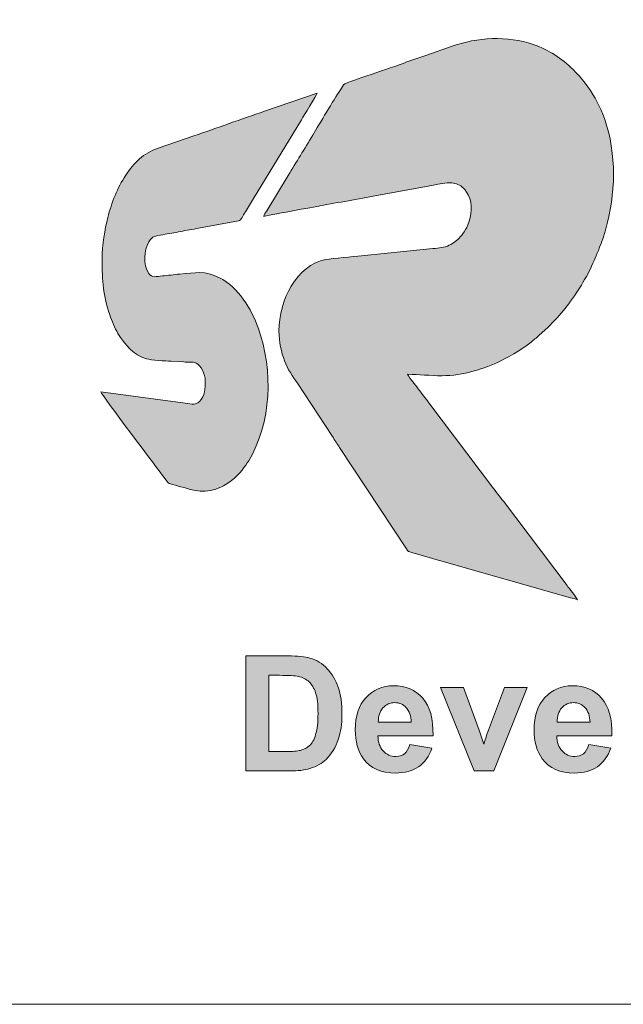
# Model space of a CAD drawing. Header units: millimetres. Extents: x 4 to 594, y -297 to -6.
# Tile 125 of 134: x 449 to 463, y -59 to -37. Entities that reach past the tile are written whole.
import ezdxf

# ---------------------------------------------------------------- set-up
doc = ezdxf.new("R2010")
doc.units = ezdxf.units.MM
doc.header["$MEASUREMENT"] = 0
doc.layers.add('Layer 1', color=7, linetype='Continuous', lineweight=0)

# ---------------------------------------------------------------- blocks, each defined once
blk = doc.blocks.new('Block_34')
at = {"layer": 'Layer 1', "true_color": 0x0d0a10, "transparency": 33554687}
h = blk.add_hatch(color=188, dxfattribs=at)
edge = h.paths.add_edge_path()
edge.add_spline(control_points=[(454.723, -41.501), (454.763, -41.482), (455.874, -41.286), (455.955, -41.27), (456.357, -41.192), (456.798, -41.124), (457.2, -41.042), (457.2, -41.042), (458.445, -40.814), (458.445, -40.814), (458.687, -40.772), (459.025, -40.655), (459.209, -41.03), (459.31, -41.237), (459.287, -41.478), (459.201, -41.684), (459.166, -41.768), (459.134, -41.819), (459.085, -41.89), (459.063, -41.922), (459.055, -41.923), (459.032, -41.951), (458.962, -42.034), (458.89, -42.085), (458.791, -42.134), (458.684, -42.187), (458.576, -42.197), (458.428, -42.207), (458.428, -42.207), (456.864, -42.365), (456.864, -42.365), (456.679, -42.389), (456.243, -42.419), (456.085, -42.448), (455.435, -42.568), (455.055, -43.357), (455.055, -44.012), (455.055, -44.269), (455.108, -44.475), (455.176, -44.67), (455.239, -44.852), (455.362, -45.016), (455.46, -45.164), (455.46, -45.164), (456.23, -46.334), (456.23, -46.334), (456.285, -46.416), (456.331, -46.489), (456.385, -46.573), (456.385, -46.573), (457.852, -48.8), (457.852, -48.8), (457.895, -48.866), (457.889, -48.856), (457.971, -48.878), (458.173, -48.933), (458.371, -48.992), (458.576, -49.051), (458.576, -49.051), (461.451, -49.87), (461.451, -49.87), (461.497, -49.882), (461.567, -49.899), (461.602, -49.916), (461.59, -49.871), (461.415, -49.656), (461.375, -49.603), (461.375, -49.603), (459.978, -47.753), (459.978, -47.753), (459.896, -47.644), (459.822, -47.549), (459.74, -47.441), (459.74, -47.441), (458.343, -45.591), (458.343, -45.591), (458.264, -45.486), (458.19, -45.391), (458.11, -45.284), (458.069, -45.229), (458.035, -45.185), (457.994, -45.13), (457.967, -45.093), (457.887, -45.003), (457.877, -44.967), (458.13, -44.967), (458.361, -44.998), (458.635, -44.998), (459.083, -44.998), (459.583, -44.84), (459.911, -44.676), (460.161, -44.551), (460.458, -44.376), (460.671, -44.191), (460.703, -44.163), (460.732, -44.136), (460.766, -44.11), (460.766, -44.11), (460.951, -43.942), (460.951, -43.942), (461.253, -43.64), (461.428, -43.42), (461.662, -43.056), (461.73, -42.951), (461.875, -42.691), (461.915, -42.592), (461.991, -42.403), (462.033, -42.341), (462.122, -42.094), (462.4, -41.327), (462.486, -40.462), (462.283, -39.648), (462.148, -39.107), (461.896, -38.667), (461.506, -38.277), (461.259, -38.03), (460.973, -37.844), (460.633, -37.728), (460.06, -37.533), (459.421, -37.562), (458.831, -37.775), (458.831, -37.775), (458.3, -37.96), (458.3, -37.96), (458.127, -38.028), (457.949, -38.074), (457.777, -38.143), (457.569, -38.225), (457.222, -38.329), (456.984, -38.418), (456.905, -38.448), (456.501, -38.569), (456.47, -38.61), (456.47, -38.61), (456.404, -38.721), (456.404, -38.721), (456.251, -38.953), (455.948, -39.464), (455.795, -39.72), (455.616, -40.02), (455.437, -40.304), (455.257, -40.603), (455.257, -40.603), (454.786, -41.377), (454.786, -41.377), (454.764, -41.415), (454.727, -41.455), (454.723, -41.501)], knot_values=[0, 0, 0, 0, 1, 1, 1, 2, 2, 2, 3, 3, 3, 4, 4, 4, 5, 5, 5, 6, 6, 6, 7, 7, 7, 8, 8, 8, 9, 9, 9, 10, 10, 10, 11, 11, 11, 12, 12, 12, 13, 13, 13, 14, 14, 14, 15, 15, 15, 16, 16, 16, 17, 17, 17, 18, 18, 18, 19, 19, 19, 20, 20, 20, 21, 21, 21, 22, 22, 22, 23, 23, 23, 24, 24, 24, 25, 25, 25, 26, 26, 26, 27, 27, 27, 28, 28, 28, 29, 29, 29, 30, 30, 30, 31, 31, 31, 32, 32, 32, 33, 33, 33, 34, 34, 34, 35, 35, 35, 36, 36, 36, 37, 37, 37, 38, 38, 38, 39, 39, 39, 40, 40, 40, 41, 41, 41, 42, 42, 42, 43, 43, 43, 44, 44, 44, 45, 45, 45, 46, 46, 46, 47, 47, 47, 48, 48, 48, 49, 49, 49, 49], degree=3, periodic=0)
h = blk.add_hatch(color=188, dxfattribs=at)
edge = h.paths.add_edge_path()
edge.add_spline(control_points=[(451.175, -42.445), (451.175, -42.923), (451.202, -43.237), (451.342, -43.658), (451.388, -43.796), (451.451, -43.95), (451.523, -44.069), (451.666, -44.304), (451.863, -44.55), (452.148, -44.627), (452.256, -44.656), (452.563, -44.676), (452.69, -44.676), (452.69, -44.676), (452.964, -44.693), (452.964, -44.693), (453.061, -44.707), (453.161, -44.687), (453.237, -44.72), (453.344, -44.767), (453.437, -44.958), (453.437, -45.112), (453.437, -45.272), (453.435, -45.44), (453.31, -45.566), (453.221, -45.656), (453.093, -45.612), (452.947, -45.591), (452.947, -45.591), (451.144, -45.351), (451.144, -45.351), (451.157, -45.402), (452.438, -47.1), (452.534, -47.229), (452.664, -47.402), (452.597, -47.346), (452.875, -47.427), (453.207, -47.524), (453.448, -47.602), (453.798, -47.434), (453.9, -47.385), (453.99, -47.319), (454.077, -47.246), (454.178, -47.161), (454.32, -46.983), (454.391, -46.865), (454.889, -46.037), (454.937, -44.885), (454.6, -43.948), (454.453, -43.538), (454.158, -43.049), (453.751, -42.847), (453.42, -42.682), (453.23, -42.738), (452.877, -42.768), (452.758, -42.778), (452.622, -42.798), (452.502, -42.808), (452.358, -42.82), (452.27, -42.858), (452.197, -42.751), (452.07, -42.561), (452.09, -42.246), (452.201, -42.061), (452.284, -41.923), (452.333, -41.937), (452.511, -41.903), (452.634, -41.879), (452.769, -41.858), (452.896, -41.832), (453.024, -41.807), (453.162, -41.782), (453.291, -41.761), (453.291, -41.761), (454.168, -41.6), (454.168, -41.6), (454.23, -41.583), (454.262, -41.493), (454.319, -41.398), (454.377, -41.301), (454.437, -41.206), (454.496, -41.108), (454.496, -41.108), (455.546, -39.378), (455.546, -39.378), (455.585, -39.312), (455.886, -38.83), (455.896, -38.793), (455.896, -38.793), (454.74, -39.194), (454.74, -39.194), (454.231, -39.362), (453.696, -39.564), (453.184, -39.733), (453.184, -39.733), (452.406, -40.003), (452.406, -40.003), (452.08, -40.111), (451.875, -40.327), (451.694, -40.599), (451.511, -40.871), (451.381, -41.204), (451.301, -41.524), (451.234, -41.794), (451.175, -42.114), (451.175, -42.445)], knot_values=[0, 0, 0, 0, 1, 1, 1, 2, 2, 2, 3, 3, 3, 4, 4, 4, 5, 5, 5, 6, 6, 6, 7, 7, 7, 8, 8, 8, 9, 9, 9, 10, 10, 10, 11, 11, 11, 12, 12, 12, 13, 13, 13, 14, 14, 14, 15, 15, 15, 16, 16, 16, 17, 17, 17, 18, 18, 18, 19, 19, 19, 20, 20, 20, 21, 21, 21, 22, 22, 22, 23, 23, 23, 24, 24, 24, 25, 25, 25, 26, 26, 26, 27, 27, 27, 28, 28, 28, 29, 29, 29, 30, 30, 30, 31, 31, 31, 32, 32, 32, 33, 33, 33, 34, 34, 34, 35, 35, 35, 35], degree=3, periodic=0)
at = {"layer": 'Layer 1'}
for points, knots in [([(454.723, -41.501), (454.763, -41.482), (455.874, -41.286), (455.955, -41.27), (456.357, -41.192), (456.798, -41.124), (457.2, -41.042), (457.2, -41.042), (458.445, -40.814), (458.445, -40.814), (458.687, -40.772), (459.025, -40.655), (459.209, -41.03), (459.31, -41.237), (459.287, -41.478), (459.201, -41.684), (459.166, -41.768), (459.134, -41.819), (459.085, -41.89), (459.063, -41.922), (459.055, -41.923), (459.032, -41.951), (458.962, -42.034), (458.89, -42.085), (458.791, -42.134), (458.684, -42.187), (458.576, -42.197), (458.428, -42.207), (458.428, -42.207), (456.864, -42.365), (456.864, -42.365), (456.679, -42.389), (456.243, -42.419), (456.085, -42.448), (455.435, -42.568), (455.055, -43.357), (455.055, -44.012), (455.055, -44.269), (455.108, -44.475), (455.176, -44.67), (455.239, -44.852), (455.362, -45.016), (455.46, -45.164), (455.46, -45.164), (456.23, -46.334), (456.23, -46.334), (456.285, -46.416), (456.331, -46.489), (456.385, -46.573), (456.385, -46.573), (457.852, -48.8), (457.852, -48.8), (457.895, -48.866), (457.889, -48.856), (457.971, -48.878), (458.173, -48.933), (458.371, -48.992), (458.576, -49.051), (458.576, -49.051), (461.451, -49.87), (461.451, -49.87), (461.497, -49.882), (461.567, -49.899), (461.602, -49.916), (461.59, -49.871), (461.415, -49.656), (461.375, -49.603), (461.375, -49.603), (459.978, -47.753), (459.978, -47.753), (459.896, -47.644), (459.822, -47.549), (459.74, -47.441), (459.74, -47.441), (458.343, -45.591), (458.343, -45.591), (458.264, -45.486), (458.19, -45.391), (458.11, -45.284), (458.069, -45.229), (458.035, -45.185), (457.994, -45.13), (457.967, -45.093), (457.887, -45.003), (457.877, -44.967), (458.13, -44.967), (458.361, -44.998), (458.635, -44.998), (459.083, -44.998), (459.583, -44.84), (459.911, -44.676), (460.161, -44.551), (460.458, -44.376), (460.671, -44.191), (460.703, -44.163), (460.732, -44.136), (460.766, -44.11), (460.766, -44.11), (460.951, -43.942), (460.951, -43.942), (461.253, -43.64), (461.428, -43.42), (461.662, -43.056), (461.73, -42.951), (461.875, -42.691), (461.915, -42.592), (461.991, -42.403), (462.033, -42.341), (462.122, -42.094), (462.4, -41.327), (462.486, -40.462), (462.283, -39.648), (462.148, -39.107), (461.896, -38.667), (461.506, -38.277), (461.259, -38.03), (460.973, -37.844), (460.633, -37.728), (460.06, -37.533), (459.421, -37.562), (458.831, -37.775), (458.831, -37.775), (458.3, -37.96), (458.3, -37.96), (458.127, -38.028), (457.949, -38.074), (457.777, -38.143), (457.569, -38.225), (457.222, -38.329), (456.984, -38.418), (456.905, -38.448), (456.501, -38.569), (456.47, -38.61), (456.47, -38.61), (456.404, -38.721), (456.404, -38.721), (456.251, -38.953), (455.948, -39.464), (455.795, -39.72), (455.616, -40.02), (455.437, -40.304), (455.257, -40.603), (455.257, -40.603), (454.786, -41.377), (454.786, -41.377), (454.764, -41.415), (454.727, -41.455), (454.723, -41.501)], [0, 0, 0, 0, 1, 1, 1, 2, 2, 2, 3, 3, 3, 4, 4, 4, 5, 5, 5, 6, 6, 6, 7, 7, 7, 8, 8, 8, 9, 9, 9, 10, 10, 10, 11, 11, 11, 12, 12, 12, 13, 13, 13, 14, 14, 14, 15, 15, 15, 16, 16, 16, 17, 17, 17, 18, 18, 18, 19, 19, 19, 20, 20, 20, 21, 21, 21, 22, 22, 22, 23, 23, 23, 24, 24, 24, 25, 25, 25, 26, 26, 26, 27, 27, 27, 28, 28, 28, 29, 29, 29, 30, 30, 30, 31, 31, 31, 32, 32, 32, 33, 33, 33, 34, 34, 34, 35, 35, 35, 36, 36, 36, 37, 37, 37, 38, 38, 38, 39, 39, 39, 40, 40, 40, 41, 41, 41, 42, 42, 42, 43, 43, 43, 44, 44, 44, 45, 45, 45, 46, 46, 46, 47, 47, 47, 48, 48, 48, 49, 49, 49, 49]), ([(451.175, -42.445), (451.175, -42.923), (451.202, -43.237), (451.342, -43.658), (451.388, -43.796), (451.451, -43.95), (451.523, -44.069), (451.666, -44.304), (451.863, -44.55), (452.148, -44.627), (452.256, -44.656), (452.563, -44.676), (452.69, -44.676), (452.69, -44.676), (452.964, -44.693), (452.964, -44.693), (453.061, -44.707), (453.161, -44.687), (453.237, -44.72), (453.344, -44.767), (453.437, -44.958), (453.437, -45.112), (453.437, -45.272), (453.435, -45.44), (453.31, -45.566), (453.221, -45.656), (453.093, -45.612), (452.947, -45.591), (452.947, -45.591), (451.144, -45.351), (451.144, -45.351), (451.157, -45.402), (452.438, -47.1), (452.534, -47.229), (452.664, -47.402), (452.597, -47.346), (452.875, -47.427), (453.207, -47.524), (453.448, -47.602), (453.798, -47.434), (453.9, -47.385), (453.99, -47.319), (454.077, -47.246), (454.178, -47.161), (454.32, -46.983), (454.391, -46.865), (454.889, -46.037), (454.937, -44.885), (454.6, -43.948), (454.453, -43.538), (454.158, -43.049), (453.751, -42.847), (453.42, -42.682), (453.23, -42.738), (452.877, -42.768), (452.758, -42.778), (452.622, -42.798), (452.502, -42.808), (452.358, -42.82), (452.27, -42.858), (452.197, -42.751), (452.07, -42.561), (452.09, -42.246), (452.201, -42.061), (452.284, -41.923), (452.333, -41.937), (452.511, -41.903), (452.634, -41.879), (452.769, -41.858), (452.896, -41.832), (453.024, -41.807), (453.162, -41.782), (453.291, -41.761), (453.291, -41.761), (454.168, -41.6), (454.168, -41.6), (454.23, -41.583), (454.262, -41.493), (454.319, -41.398), (454.377, -41.301), (454.437, -41.206), (454.496, -41.108), (454.496, -41.108), (455.546, -39.378), (455.546, -39.378), (455.585, -39.312), (455.886, -38.83), (455.896, -38.793), (455.896, -38.793), (454.74, -39.194), (454.74, -39.194), (454.231, -39.362), (453.696, -39.564), (453.184, -39.733), (453.184, -39.733), (452.406, -40.003), (452.406, -40.003), (452.08, -40.111), (451.875, -40.327), (451.694, -40.599), (451.511, -40.871), (451.381, -41.204), (451.301, -41.524), (451.234, -41.794), (451.175, -42.114), (451.175, -42.445)], [0, 0, 0, 0, 1, 1, 1, 2, 2, 2, 3, 3, 3, 4, 4, 4, 5, 5, 5, 6, 6, 6, 7, 7, 7, 8, 8, 8, 9, 9, 9, 10, 10, 10, 11, 11, 11, 12, 12, 12, 13, 13, 13, 14, 14, 14, 15, 15, 15, 16, 16, 16, 17, 17, 17, 18, 18, 18, 19, 19, 19, 20, 20, 20, 21, 21, 21, 22, 22, 22, 23, 23, 23, 24, 24, 24, 25, 25, 25, 26, 26, 26, 27, 27, 27, 28, 28, 28, 29, 29, 29, 30, 30, 30, 31, 31, 31, 32, 32, 32, 33, 33, 33, 34, 34, 34, 35, 35, 35, 35])]:
    blk.add_open_spline(points, degree=3, knots=knots, dxfattribs=at)
blk = doc.blocks.new('Block_33')
at = {"layer": 'Layer 1'}
blk.add_blockref('Block_34', (0, 0), dxfattribs=at)
blk = doc.blocks.new('Block_32')
at = {"layer": 'Layer 1', "true_color": 0x2c2a29, "transparency": 33554687}
h = blk.add_hatch(color=250, dxfattribs=at)
edge = h.paths.add_edge_path()
edge.add_spline(control_points=[(454.836, -51.574), (454.836, -51.574), (454.836, -53.246), (454.836, -53.246), (454.836, -53.246), (455.215, -53.246), (455.215, -53.246), (455.357, -53.246), (455.459, -53.238), (455.522, -53.222), (455.605, -53.201), (455.673, -53.166), (455.728, -53.117), (455.782, -53.067), (455.826, -52.986), (455.86, -52.873), (455.895, -52.76), (455.912, -52.606), (455.912, -52.411), (455.912, -52.215), (455.895, -52.066), (455.86, -51.961), (455.826, -51.857), (455.778, -51.776), (455.716, -51.717), (455.655, -51.659), (455.576, -51.619), (455.481, -51.598), (455.411, -51.582), (455.271, -51.574), (455.064, -51.574), (455.064, -51.574), (454.836, -51.574), (454.836, -51.574)], knot_values=[0, 0, 0, 0, 1, 1, 1, 2, 2, 2, 3, 3, 3, 4, 4, 4, 5, 5, 5, 6, 6, 6, 7, 7, 7, 8, 8, 8, 9, 9, 9, 10, 10, 10, 11, 11, 11, 11], degree=3, periodic=0)
edge = h.paths.add_edge_path()
edge.add_spline(control_points=[(454.325, -51.147), (454.325, -51.147), (455.255, -51.147), (455.255, -51.147), (455.465, -51.147), (455.625, -51.163), (455.735, -51.195), (455.882, -51.239), (456.009, -51.316), (456.114, -51.428), (456.22, -51.539), (456.3, -51.676), (456.355, -51.837), (456.41, -51.998), (456.438, -52.198), (456.438, -52.434), (456.438, -52.642), (456.412, -52.821), (456.36, -52.971), (456.297, -53.155), (456.207, -53.304), (456.09, -53.418), (456.002, -53.504), (455.883, -53.571), (455.733, -53.619), (455.621, -53.655), (455.471, -53.673), (455.282, -53.673), (455.282, -53.673), (454.325, -53.673), (454.325, -53.673), (454.325, -53.673), (454.325, -51.147), (454.325, -51.147), (454.325, -51.147), (454.325, -51.147), (454.325, -51.147)], knot_values=[0, 0, 0, 0, 1, 1, 1, 2, 2, 2, 3, 3, 3, 4, 4, 4, 5, 5, 5, 6, 6, 6, 7, 7, 7, 8, 8, 8, 9, 9, 9, 10, 10, 10, 11, 11, 11, 12, 12, 12, 12], degree=3, periodic=0)
h = blk.add_hatch(color=250, dxfattribs=at)
edge = h.paths.add_edge_path()
edge.add_spline(control_points=[(457.955, -52.604), (457.952, -52.463), (457.916, -52.356), (457.847, -52.284), (457.778, -52.21), (457.695, -52.174), (457.596, -52.174), (457.491, -52.174), (457.404, -52.212), (457.335, -52.289), (457.266, -52.366), (457.233, -52.472), (457.234, -52.604), (457.234, -52.604), (457.955, -52.604), (457.955, -52.604)], knot_values=[0, 0, 0, 0, 1, 1, 1, 2, 2, 2, 3, 3, 3, 4, 4, 4, 5, 5, 5, 5], degree=3, periodic=0)
edge = h.paths.add_edge_path()
edge.add_spline(control_points=[(457.927, -53.094), (457.927, -53.094), (458.41, -53.175), (458.41, -53.175), (458.349, -53.352), (458.25, -53.487), (458.117, -53.58), (457.983, -53.672), (457.815, -53.719), (457.615, -53.719), (457.297, -53.719), (457.061, -53.615), (456.909, -53.407), (456.788, -53.239), (456.728, -53.029), (456.728, -52.774), (456.728, -52.471), (456.807, -52.233), (456.965, -52.061), (457.123, -51.889), (457.324, -51.803), (457.566, -51.803), (457.838, -51.803), (458.052, -51.893), (458.21, -52.073), (458.367, -52.253), (458.442, -52.529), (458.435, -52.9), (458.435, -52.9), (457.225, -52.9), (457.225, -52.9), (457.229, -53.044), (457.267, -53.155), (457.342, -53.235), (457.416, -53.315), (457.509, -53.355), (457.62, -53.355), (457.695, -53.355), (457.759, -53.335), (457.81, -53.294), (457.862, -53.252), (457.901, -53.186), (457.927, -53.094), (457.927, -53.094), (457.927, -53.094), (457.927, -53.094)], knot_values=[0, 0, 0, 0, 1, 1, 1, 2, 2, 2, 3, 3, 3, 4, 4, 4, 5, 5, 5, 6, 6, 6, 7, 7, 7, 8, 8, 8, 9, 9, 9, 10, 10, 10, 11, 11, 11, 12, 12, 12, 13, 13, 13, 14, 14, 14, 15, 15, 15, 15], degree=3, periodic=0)
h = blk.add_hatch(color=250, dxfattribs=at)
edge = h.paths.add_edge_path()
edge.add_spline(control_points=[(459.334, -53.673), (459.334, -53.673), (458.596, -51.842), (458.596, -51.842), (458.596, -51.842), (459.104, -51.842), (459.104, -51.842), (459.104, -51.842), (459.449, -52.776), (459.449, -52.776), (459.449, -52.776), (459.549, -53.088), (459.549, -53.088), (459.575, -53.009), (459.592, -52.957), (459.599, -52.931), (459.615, -52.88), (459.632, -52.828), (459.651, -52.776), (459.651, -52.776), (460, -51.842), (460, -51.842), (460, -51.842), (460.498, -51.842), (460.498, -51.842), (460.498, -51.842), (459.77, -53.673), (459.77, -53.673), (459.77, -53.673), (459.334, -53.673), (459.334, -53.673)], knot_values=[0, 0, 0, 0, 1, 1, 1, 2, 2, 2, 3, 3, 3, 4, 4, 4, 5, 5, 5, 6, 6, 6, 7, 7, 7, 8, 8, 8, 9, 9, 9, 10, 10, 10, 10], degree=3, periodic=0)
h = blk.add_hatch(color=250, dxfattribs=at)
edge = h.paths.add_edge_path()
edge.add_spline(control_points=[(461.879, -52.604), (461.876, -52.463), (461.84, -52.356), (461.771, -52.284), (461.702, -52.21), (461.619, -52.174), (461.52, -52.174), (461.415, -52.174), (461.328, -52.212), (461.259, -52.289), (461.19, -52.366), (461.157, -52.472), (461.158, -52.604), (461.158, -52.604), (461.879, -52.604), (461.879, -52.604)], knot_values=[0, 0, 0, 0, 1, 1, 1, 2, 2, 2, 3, 3, 3, 4, 4, 4, 5, 5, 5, 5], degree=3, periodic=0)
edge = h.paths.add_edge_path()
edge.add_spline(control_points=[(461.851, -53.094), (461.851, -53.094), (462.334, -53.175), (462.334, -53.175), (462.273, -53.352), (462.174, -53.487), (462.041, -53.58), (461.907, -53.672), (461.739, -53.719), (461.539, -53.719), (461.221, -53.719), (460.985, -53.615), (460.833, -53.407), (460.712, -53.239), (460.652, -53.029), (460.652, -52.774), (460.652, -52.471), (460.731, -52.233), (460.889, -52.061), (461.047, -51.889), (461.248, -51.803), (461.49, -51.803), (461.762, -51.803), (461.976, -51.893), (462.134, -52.073), (462.291, -52.253), (462.366, -52.529), (462.359, -52.9), (462.359, -52.9), (461.149, -52.9), (461.149, -52.9), (461.153, -53.044), (461.191, -53.155), (461.266, -53.235), (461.34, -53.315), (461.433, -53.355), (461.544, -53.355), (461.619, -53.355), (461.683, -53.335), (461.734, -53.294), (461.786, -53.252), (461.825, -53.186), (461.851, -53.094), (461.851, -53.094), (461.851, -53.094), (461.851, -53.094)], knot_values=[0, 0, 0, 0, 1, 1, 1, 2, 2, 2, 3, 3, 3, 4, 4, 4, 5, 5, 5, 6, 6, 6, 7, 7, 7, 8, 8, 8, 9, 9, 9, 10, 10, 10, 11, 11, 11, 12, 12, 12, 13, 13, 13, 14, 14, 14, 15, 15, 15, 15], degree=3, periodic=0)
at = {"layer": 'Layer 1', "color": 240, "lineweight": 0, "true_color": 0xed2224}
blk.add_lwpolyline([(432.311, -23.795), (502.385, -23.795), (505.385, -23.795), (505.385, -33.795), (502.385, -33.795), (502.385, -48.795), (505.385, -48.795), (505.385, -58.795), (502.385, -58.795), (440.793, -58.795), (440.793, -38.795), (390.793, -38.795), (390.793, -30.331)], dxfattribs=at)
at = {"layer": 'Layer 1'}
for points, knots in [([(454.325, -51.147), (454.325, -51.147), (455.255, -51.147), (455.255, -51.147), (455.465, -51.147), (455.625, -51.163), (455.735, -51.195), (455.882, -51.239), (456.009, -51.316), (456.114, -51.428), (456.22, -51.539), (456.3, -51.676), (456.355, -51.837), (456.41, -51.998), (456.438, -52.198), (456.438, -52.434), (456.438, -52.642), (456.412, -52.821), (456.36, -52.971), (456.297, -53.155), (456.207, -53.304), (456.09, -53.418), (456.002, -53.504), (455.883, -53.571), (455.733, -53.619), (455.621, -53.655), (455.471, -53.673), (455.282, -53.673), (455.282, -53.673), (454.325, -53.673), (454.325, -53.673), (454.325, -53.673), (454.325, -51.147), (454.325, -51.147), (454.325, -51.147), (454.325, -51.147), (454.325, -51.147)], [0, 0, 0, 0, 1, 1, 1, 2, 2, 2, 3, 3, 3, 4, 4, 4, 5, 5, 5, 6, 6, 6, 7, 7, 7, 8, 8, 8, 9, 9, 9, 10, 10, 10, 11, 11, 11, 12, 12, 12, 12]), ([(454.836, -51.574), (454.836, -51.574), (454.836, -53.246), (454.836, -53.246), (454.836, -53.246), (455.215, -53.246), (455.215, -53.246), (455.357, -53.246), (455.459, -53.238), (455.522, -53.222), (455.605, -53.201), (455.673, -53.166), (455.728, -53.117), (455.782, -53.067), (455.826, -52.986), (455.86, -52.873), (455.895, -52.76), (455.912, -52.606), (455.912, -52.411), (455.912, -52.215), (455.895, -52.066), (455.86, -51.961), (455.826, -51.857), (455.778, -51.776), (455.716, -51.717), (455.655, -51.659), (455.576, -51.619), (455.481, -51.598), (455.411, -51.582), (455.271, -51.574), (455.064, -51.574), (455.064, -51.574), (454.836, -51.574), (454.836, -51.574)], [0, 0, 0, 0, 1, 1, 1, 2, 2, 2, 3, 3, 3, 4, 4, 4, 5, 5, 5, 6, 6, 6, 7, 7, 7, 8, 8, 8, 9, 9, 9, 10, 10, 10, 11, 11, 11, 11]), ([(457.927, -53.094), (457.927, -53.094), (458.41, -53.175), (458.41, -53.175), (458.349, -53.352), (458.25, -53.487), (458.117, -53.58), (457.983, -53.672), (457.815, -53.719), (457.615, -53.719), (457.297, -53.719), (457.061, -53.615), (456.909, -53.407), (456.788, -53.239), (456.728, -53.029), (456.728, -52.774), (456.728, -52.471), (456.807, -52.233), (456.965, -52.061), (457.123, -51.889), (457.324, -51.803), (457.566, -51.803), (457.838, -51.803), (458.052, -51.893), (458.21, -52.073), (458.367, -52.253), (458.442, -52.529), (458.435, -52.9), (458.435, -52.9), (457.225, -52.9), (457.225, -52.9), (457.229, -53.044), (457.267, -53.155), (457.342, -53.235), (457.416, -53.315), (457.509, -53.355), (457.62, -53.355), (457.695, -53.355), (457.759, -53.335), (457.81, -53.294), (457.862, -53.252), (457.901, -53.186), (457.927, -53.094), (457.927, -53.094), (457.927, -53.094), (457.927, -53.094)], [0, 0, 0, 0, 1, 1, 1, 2, 2, 2, 3, 3, 3, 4, 4, 4, 5, 5, 5, 6, 6, 6, 7, 7, 7, 8, 8, 8, 9, 9, 9, 10, 10, 10, 11, 11, 11, 12, 12, 12, 13, 13, 13, 14, 14, 14, 15, 15, 15, 15]), ([(459.334, -53.673), (459.334, -53.673), (458.596, -51.842), (458.596, -51.842), (458.596, -51.842), (459.104, -51.842), (459.104, -51.842), (459.104, -51.842), (459.449, -52.776), (459.449, -52.776), (459.449, -52.776), (459.549, -53.088), (459.549, -53.088), (459.575, -53.009), (459.592, -52.957), (459.599, -52.931), (459.615, -52.88), (459.632, -52.828), (459.651, -52.776), (459.651, -52.776), (460, -51.842), (460, -51.842), (460, -51.842), (460.498, -51.842), (460.498, -51.842), (460.498, -51.842), (459.77, -53.673), (459.77, -53.673), (459.77, -53.673), (459.334, -53.673), (459.334, -53.673)], [0, 0, 0, 0, 1, 1, 1, 2, 2, 2, 3, 3, 3, 4, 4, 4, 5, 5, 5, 6, 6, 6, 7, 7, 7, 8, 8, 8, 9, 9, 9, 10, 10, 10, 10]), ([(461.851, -53.094), (461.851, -53.094), (462.334, -53.175), (462.334, -53.175), (462.273, -53.352), (462.174, -53.487), (462.041, -53.58), (461.907, -53.672), (461.739, -53.719), (461.539, -53.719), (461.221, -53.719), (460.985, -53.615), (460.833, -53.407), (460.712, -53.239), (460.652, -53.029), (460.652, -52.774), (460.652, -52.471), (460.731, -52.233), (460.889, -52.061), (461.047, -51.889), (461.248, -51.803), (461.49, -51.803), (461.762, -51.803), (461.976, -51.893), (462.134, -52.073), (462.291, -52.253), (462.366, -52.529), (462.359, -52.9), (462.359, -52.9), (461.149, -52.9), (461.149, -52.9), (461.153, -53.044), (461.191, -53.155), (461.266, -53.235), (461.34, -53.315), (461.433, -53.355), (461.544, -53.355), (461.619, -53.355), (461.683, -53.335), (461.734, -53.294), (461.786, -53.252), (461.825, -53.186), (461.851, -53.094), (461.851, -53.094), (461.851, -53.094), (461.851, -53.094)], [0, 0, 0, 0, 1, 1, 1, 2, 2, 2, 3, 3, 3, 4, 4, 4, 5, 5, 5, 6, 6, 6, 7, 7, 7, 8, 8, 8, 9, 9, 9, 10, 10, 10, 11, 11, 11, 12, 12, 12, 13, 13, 13, 14, 14, 14, 15, 15, 15, 15]), ([(457.955, -52.604), (457.952, -52.463), (457.916, -52.356), (457.847, -52.284), (457.778, -52.21), (457.695, -52.174), (457.596, -52.174), (457.491, -52.174), (457.404, -52.212), (457.335, -52.289), (457.266, -52.366), (457.233, -52.472), (457.234, -52.604), (457.234, -52.604), (457.955, -52.604), (457.955, -52.604)], [0, 0, 0, 0, 1, 1, 1, 2, 2, 2, 3, 3, 3, 4, 4, 4, 5, 5, 5, 5]), ([(461.879, -52.604), (461.876, -52.463), (461.84, -52.356), (461.771, -52.284), (461.702, -52.21), (461.619, -52.174), (461.52, -52.174), (461.415, -52.174), (461.328, -52.212), (461.259, -52.289), (461.19, -52.366), (461.157, -52.472), (461.158, -52.604), (461.158, -52.604), (461.879, -52.604), (461.879, -52.604)], [0, 0, 0, 0, 1, 1, 1, 2, 2, 2, 3, 3, 3, 4, 4, 4, 5, 5, 5, 5])]:
    blk.add_open_spline(points, degree=3, knots=knots, dxfattribs=at)
blk.add_blockref('Block_33', (0, 0), dxfattribs=at)
blk = doc.blocks.new('Block_0')
at = {"layer": 'Layer 1'}
blk.add_blockref('Block_32', (0, 0), dxfattribs=at)

msp = doc.modelspace()

# ---------------------------------------------------------------- block references
at = {"layer": 'Layer 1'}
msp.add_blockref('Block_0', (0, 0), dxfattribs=at)

doc.saveas('drawing.dxf')
